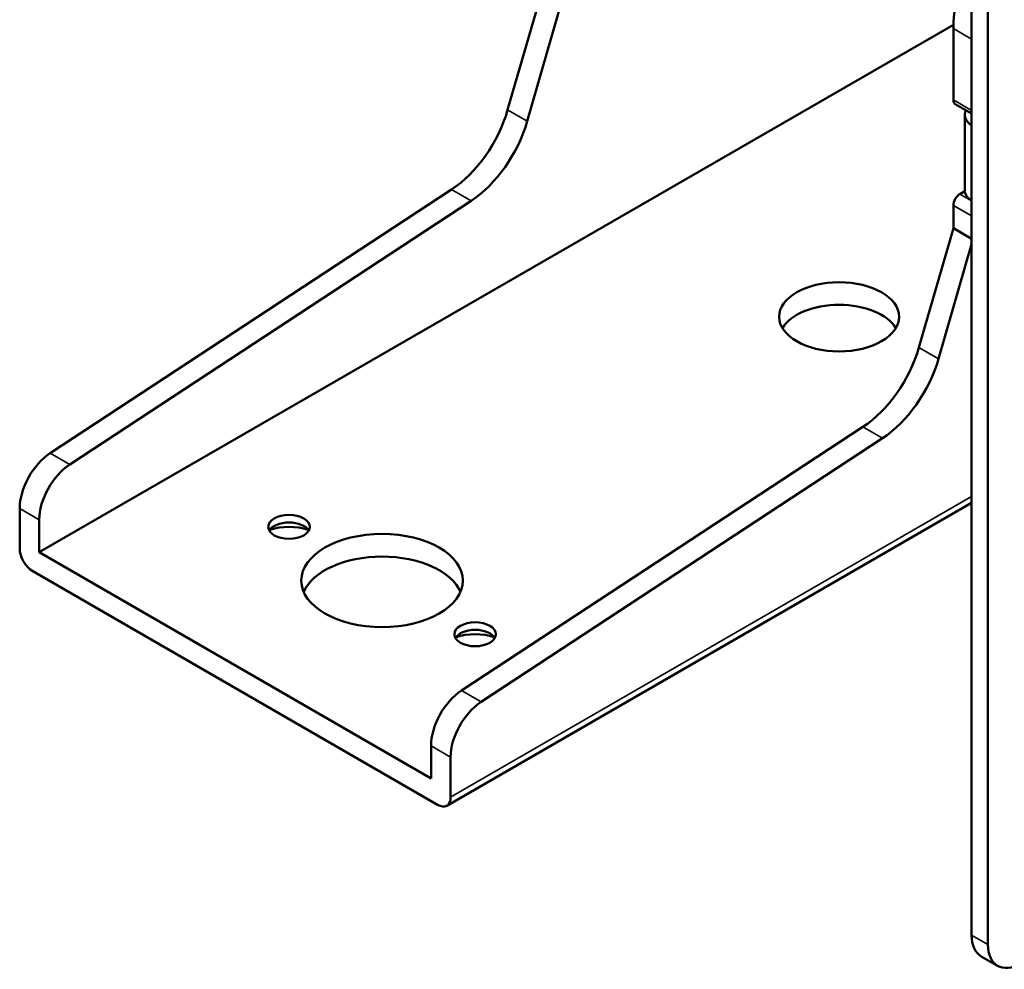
# Model space of a CAD drawing. Header units: millimetres. Extents: x 75 to 4764, y 75 to 3163.
# Tile 181 of 198: x 3399 to 3506, y 2438 to 2541. Entities that reach past the tile are written whole.
import ezdxf

# ---------------------------------------------------------------- set-up
doc = ezdxf.new("R2010")
doc.units = ezdxf.units.MM
doc.header["$LTSCALE"] = 15
doc.layers.add('Visible (ISO)', color=7, linetype='Continuous', lineweight=50)
doc.layers.add('Visible Narrow (ISO)', color=7, linetype='Continuous', lineweight=35)

msp = doc.modelspace()

# ---------------------------------------------------------------- linework, layer by layer
at = {"layer": 'Visible (ISO)'}
for p, q in [((3502.515, 2587.803), (3502.515, 2441.851)), ((3504.283, 2586.782), (3504.283, 2440.83)), ((3452.263, 2531.262), (3455.988, 2544.166)), ((3454.384, 2530.037), (3458.109, 2542.942)), ((3500.543, 2540.496), (3401.541, 2483.337)), ((3500.536, 2540.084), (3500.536, 2532.358)), ((3500.743, 2531.9), (3502.515, 2530.877)), ((3501.778, 2522.56), (3501.778, 2530.725)), ((3402.711, 2494.074), (3446.185, 2522.64)), ((3501.243, 2522.152), (3501.783, 2522.464)), ((3404.833, 2492.849), (3448.306, 2521.415)), ((3500.536, 2520.927), (3500.536, 2518.447)), ((3500.536, 2518.447), (3496.81, 2505.542)), ((3500.536, 2518.447), (3502.515, 2517.304)), ((3502.515, 2516.732), (3498.932, 2504.318)), ((3447.259, 2468.354), (3490.732, 2496.92)), ((3449.38, 2467.129), (3492.854, 2495.695)), ((3399.419, 2483.746), (3399.419, 2488.1)), ((3445.674, 2455.886), (3502.515, 2488.703)), ((3401.541, 2483.337), (3401.541, 2486.875)), ((3443.967, 2458.842), (3401.541, 2483.337)), ((3444.674, 2455.985), (3400.834, 2481.296)), ((3443.967, 2458.842), (3443.967, 2462.381)), ((3446.088, 2461.156), (3446.088, 2456.801)), ((3505.319, 2438.542), (3503.551, 2439.562))]:
    msp.add_line(p, q, dxfattribs=at)
for centre, major_axis, start_param, end_param in [((3509.374, 2545.187), (-6.25, -10.825), 5.1972849, 5.4977871), ((3501.243, 2532.766), (-0.5, -0.866), 5.4977871, 6.2831853), ((3445.697, 2530.504), (5, 8.66), 3.9959421, 5.1172808), ((3504.778, 2530.725), (-3, 0), 5.9886698, 6.9994747), ((3447.819, 2529.279), (-5, -8.66), 0.8543495, 1.9756881), ((3501.243, 2521.335), (0.5, 0.866), 0.7853982, 2.3561945), ((3504.778, 2522.56), (-3, 0), 0, 0.7162894), ((3488.161, 2506.403), (6.5, 0), 0.332447, 2.8091457), ((3490.245, 2504.784), (5, 8.66), 3.9959421, 5.1172808), ((3492.366, 2503.56), (-5, -8.66), 0.8543495, 1.9756881), ((3402.955, 2490.141), (2.5, 4.33), 0.8543495, 2.3561945), ((3405.076, 2488.917), (-2.5, -4.33), 3.9959421, 5.4977871), ((3428.587, 2485.276), (2.25, 0), 0.3196873, 2.8219054), ((3428.587, 2483.643), (-4.25, 0), 4.2039076, 5.2208704), ((3400.834, 2482.929), (1, -1.732), 3.9269908, 5.4977871), ((3438.664, 2477.826), (8.75, 0), 0.2448766, 2.8967161), ((3448.74, 2473.641), (2.25, 0), 0.3196873, 2.8219054), ((3448.74, 2472.008), (-4.25, 0), 4.2039076, 5.2208704), ((3447.503, 2464.422), (2.5, 4.33), 0.8543495, 2.3561945), ((3449.624, 2463.197), (-2.5, -4.33), 3.9959421, 5.4977871), ((3444.674, 2457.618), (1, -1.732), 5.4977871, 7.0685835), ((3506.051, 2443.892), (-2.5, -4.33), 5.4977871, 6.2831853), ((3507.819, 2442.872), (-2.5, -4.33), 5.4977871, 7.0685835)]:
    msp.add_ellipse(centre, major_axis=major_axis, ratio=0.5773503, start_param=start_param, end_param=end_param, dxfattribs=at)
for centre, major_axis in [((3488.161, 2508.853), (6.5, 0)), ((3428.587, 2486.093), (-2.25, 0)), ((3438.664, 2480.275), (8.75, 0)), ((3448.74, 2474.458), (-2.25, 0))]:
    msp.add_ellipse(centre, major_axis=major_axis, ratio=0.5773503, dxfattribs=at)
at = {"layer": 'Visible Narrow (ISO)'}
for p, q in [((3502.515, 2538.941), (3500.536, 2540.084)), ((3500.536, 2532.358), (3502.515, 2531.215)), ((3454.384, 2530.037), (3452.263, 2531.262)), ((3448.306, 2521.415), (3446.185, 2522.64)), ((3502.515, 2521.417), (3501.243, 2522.152)), ((3502.515, 2519.784), (3500.536, 2520.927)), ((3498.932, 2504.318), (3496.81, 2505.542)), ((3492.854, 2495.695), (3490.732, 2496.92)), ((3402.711, 2494.074), (3404.833, 2492.849)), ((3446.088, 2456.801), (3502.515, 2489.379)), ((3399.419, 2488.1), (3401.541, 2486.875)), ((3447.259, 2468.354), (3449.38, 2467.129)), ((3443.967, 2462.381), (3446.088, 2461.156)), ((3504.283, 2440.83), (3502.515, 2441.851))]:
    msp.add_line(p, q, dxfattribs=at)

doc.saveas('drawing.dxf')
